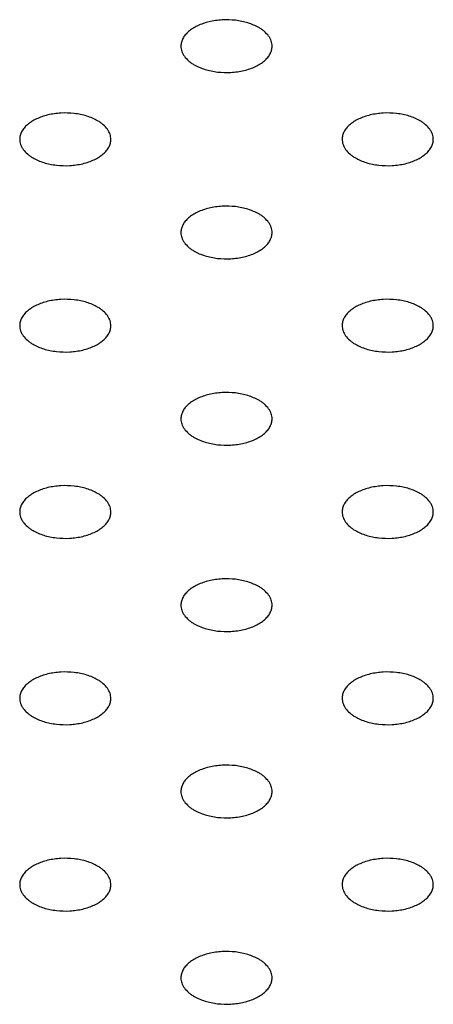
# Model space of a CAD drawing. Header units: inches. Extents: x 0 to 22, y 0 to 17.
# Tile 24 of 39: x 3.306 to 3.488, y 12.354 to 12.786. Entities that reach past the tile are written whole.
import ezdxf

# ---------------------------------------------------------------- set-up
doc = ezdxf.new("R2010")
doc.units = ezdxf.units.IN
doc.header["$LTSCALE"] = 1.21
doc.header["$MEASUREMENT"] = 0
doc.layers.get('0').update_dxf_attribs({"linetype": 'CONTINUOUS'})

msp = doc.modelspace()

# ---------------------------------------------------------------- linework, layer by layer
at = {"color": 7, "linetype": 'CONTINUOUS'}
for points, knots in [([(3.41104, 12.78209), (3.41032, 12.78251), (3.40878, 12.78326), (3.4063, 12.78417), (3.40361, 12.78485), (3.39982, 12.78545), (3.39497, 12.78558), (3.3902, 12.78491), (3.38665, 12.78389), (3.38424, 12.78292), (3.3821, 12.78176), (3.38028, 12.78042), (3.37881, 12.77895), (3.37772, 12.77735), (3.37705, 12.77566), (3.3769, 12.7745), (3.3769, 12.77393)], [0, 0, 0, 0, 0.06237, 0.128785, 0.198409, 0.270403, 0.417445, 0.561674, 0.630301, 0.695416, 0.756392, 0.812855, 0.864778, 0.912576, 0.957171, 1, 1, 1, 1]), ([(3.4169, 12.77393), (3.4169, 12.7743), (3.41683, 12.77507), (3.41654, 12.7762), (3.41605, 12.77731), (3.41514, 12.77878), (3.41387, 12.78011), (3.41235, 12.78129), (3.41149, 12.78183), (3.41104, 12.78209)], [0, 0, 0, 0, 0.108072, 0.218176, 0.332144, 0.451531, 0.710474, 0.851534, 1, 1, 1, 1]), ([(3.3769, 12.77393), (3.3769, 12.77355), (3.37696, 12.77278), (3.37726, 12.77165), (3.37774, 12.77054), (3.37866, 12.76908), (3.37993, 12.76774), (3.38145, 12.76656), (3.38231, 12.76602), (3.38276, 12.76576)], [0, 0, 0, 0, 0.108072, 0.218176, 0.332144, 0.451531, 0.710474, 0.851534, 1, 1, 1, 1]), ([(3.38276, 12.76576), (3.38347, 12.76535), (3.38501, 12.76459), (3.3875, 12.76369), (3.39018, 12.763), (3.39398, 12.7624), (3.39883, 12.76227), (3.40359, 12.76294), (3.40715, 12.76396), (3.40956, 12.76493), (3.41169, 12.76609), (3.41352, 12.76743), (3.41499, 12.76891), (3.41608, 12.7705), (3.41675, 12.77219), (3.4169, 12.77336), (3.4169, 12.77393)], [0, 0, 0, 0, 0.06237, 0.128785, 0.198409, 0.270403, 0.417445, 0.561674, 0.630301, 0.695416, 0.756392, 0.812855, 0.864778, 0.912576, 0.957171, 1, 1, 1, 1]), ([(3.34033, 12.74126), (3.33961, 12.74168), (3.33807, 12.74244), (3.33559, 12.74334), (3.3329, 12.74402), (3.32911, 12.74462), (3.32426, 12.74475), (3.31949, 12.74409), (3.31593, 12.74306), (3.31353, 12.74209), (3.31139, 12.74093), (3.30957, 12.7396), (3.30809, 12.73812), (3.30701, 12.73652), (3.30634, 12.73483), (3.30619, 12.73367), (3.30619, 12.7331)], [0, 0, 0, 0, 0.06237, 0.128785, 0.198409, 0.270403, 0.417445, 0.561674, 0.630301, 0.695416, 0.756392, 0.812855, 0.864778, 0.912576, 0.957171, 1, 1, 1, 1]), ([(3.48175, 12.74126), (3.48103, 12.74168), (3.47949, 12.74244), (3.47701, 12.74334), (3.47432, 12.74402), (3.47053, 12.74462), (3.46568, 12.74475), (3.46091, 12.74409), (3.45736, 12.74306), (3.45495, 12.74209), (3.45281, 12.74093), (3.45099, 12.7396), (3.44952, 12.73812), (3.44843, 12.73652), (3.44776, 12.73483), (3.44761, 12.73367), (3.44761, 12.7331)], [0, 0, 0, 0, 0.06237, 0.128785, 0.198409, 0.270403, 0.417445, 0.561674, 0.630301, 0.695416, 0.756392, 0.812855, 0.864778, 0.912576, 0.957171, 1, 1, 1, 1]), ([(3.34619, 12.7331), (3.34619, 12.73348), (3.34612, 12.73424), (3.34583, 12.73537), (3.34534, 12.73648), (3.34443, 12.73795), (3.34316, 12.73928), (3.34164, 12.74046), (3.34078, 12.741), (3.34033, 12.74126)], [0, 0, 0, 0, 0.108072, 0.218176, 0.332144, 0.451531, 0.710474, 0.851534, 1, 1, 1, 1]), ([(3.48761, 12.7331), (3.48761, 12.73348), (3.48754, 12.73424), (3.48725, 12.73537), (3.48676, 12.73648), (3.48585, 12.73795), (3.48458, 12.73928), (3.48306, 12.74046), (3.4822, 12.741), (3.48175, 12.74126)], [0, 0, 0, 0, 0.108072, 0.218176, 0.332144, 0.451531, 0.710474, 0.851534, 1, 1, 1, 1]), ([(3.30619, 12.7331), (3.30619, 12.73272), (3.30625, 12.73195), (3.30655, 12.73082), (3.30703, 12.72972), (3.30795, 12.72825), (3.30922, 12.72691), (3.31074, 12.72574), (3.31159, 12.72519), (3.31204, 12.72493)], [0, 0, 0, 0, 0.108072, 0.218176, 0.332144, 0.451531, 0.710474, 0.851534, 1, 1, 1, 1]), ([(3.31204, 12.72493), (3.31276, 12.72452), (3.3143, 12.72376), (3.31679, 12.72286), (3.31947, 12.72218), (3.32327, 12.72158), (3.32812, 12.72144), (3.33288, 12.72211), (3.33644, 12.72313), (3.33885, 12.7241), (3.34098, 12.72527), (3.34281, 12.7266), (3.34428, 12.72808), (3.34537, 12.72968), (3.34603, 12.73136), (3.34619, 12.73253), (3.34619, 12.7331)], [0, 0, 0, 0, 0.06237, 0.128785, 0.198409, 0.270403, 0.417445, 0.561674, 0.630301, 0.695416, 0.756392, 0.812855, 0.864778, 0.912576, 0.957171, 1, 1, 1, 1]), ([(3.44761, 12.7331), (3.44761, 12.73272), (3.44767, 12.73195), (3.44797, 12.73082), (3.44845, 12.72972), (3.44937, 12.72825), (3.45064, 12.72691), (3.45216, 12.72574), (3.45302, 12.72519), (3.45347, 12.72493)], [0, 0, 0, 0, 0.108072, 0.218176, 0.332144, 0.451531, 0.710474, 0.851534, 1, 1, 1, 1]), ([(3.45347, 12.72493), (3.45418, 12.72452), (3.45572, 12.72376), (3.45821, 12.72286), (3.46089, 12.72218), (3.46469, 12.72158), (3.46954, 12.72144), (3.4743, 12.72211), (3.47786, 12.72313), (3.48027, 12.7241), (3.4824, 12.72527), (3.48423, 12.7266), (3.4857, 12.72808), (3.48679, 12.72968), (3.48746, 12.73136), (3.48761, 12.73253), (3.48761, 12.7331)], [0, 0, 0, 0, 0.06237, 0.128785, 0.198409, 0.270403, 0.417445, 0.561674, 0.630301, 0.695416, 0.756392, 0.812855, 0.864778, 0.912576, 0.957171, 1, 1, 1, 1]), ([(3.41104, 12.70044), (3.41032, 12.70085), (3.40878, 12.70161), (3.4063, 12.70251), (3.40361, 12.70319), (3.39982, 12.70379), (3.39497, 12.70393), (3.3902, 12.70326), (3.38665, 12.70223), (3.38424, 12.70126), (3.3821, 12.7001), (3.38028, 12.69877), (3.37881, 12.69729), (3.37772, 12.69569), (3.37705, 12.69401), (3.3769, 12.69284), (3.3769, 12.69227)], [0, 0, 0, 0, 0.06237, 0.128785, 0.198409, 0.270403, 0.417445, 0.561674, 0.630301, 0.695416, 0.756392, 0.812855, 0.864778, 0.912576, 0.957171, 1, 1, 1, 1]), ([(3.4169, 12.69227), (3.4169, 12.69265), (3.41683, 12.69342), (3.41654, 12.69455), (3.41605, 12.69565), (3.41514, 12.69712), (3.41387, 12.69845), (3.41235, 12.69963), (3.41149, 12.70018), (3.41104, 12.70044)], [0, 0, 0, 0, 0.108072, 0.218176, 0.332144, 0.451531, 0.710474, 0.851534, 1, 1, 1, 1]), ([(3.3769, 12.69227), (3.3769, 12.69189), (3.37696, 12.69113), (3.37726, 12.68999), (3.37774, 12.68889), (3.37866, 12.68742), (3.37993, 12.68609), (3.38145, 12.68491), (3.38231, 12.68437), (3.38276, 12.68411)], [0, 0, 0, 0, 0.108072, 0.218176, 0.332144, 0.451531, 0.710474, 0.851534, 1, 1, 1, 1]), ([(3.38276, 12.68411), (3.38347, 12.68369), (3.38501, 12.68293), (3.3875, 12.68203), (3.39018, 12.68135), (3.39398, 12.68075), (3.39883, 12.68061), (3.40359, 12.68128), (3.40715, 12.68231), (3.40956, 12.68328), (3.41169, 12.68444), (3.41352, 12.68577), (3.41499, 12.68725), (3.41608, 12.68885), (3.41675, 12.69053), (3.4169, 12.6917), (3.4169, 12.69227)], [0, 0, 0, 0, 0.06237, 0.128785, 0.198409, 0.270403, 0.417445, 0.561674, 0.630301, 0.695416, 0.756392, 0.812855, 0.864778, 0.912576, 0.957171, 1, 1, 1, 1]), ([(3.34033, 12.65961), (3.33961, 12.66002), (3.33807, 12.66078), (3.33559, 12.66168), (3.3329, 12.66236), (3.32911, 12.66297), (3.32426, 12.6631), (3.31949, 12.66243), (3.31593, 12.66141), (3.31353, 12.66044), (3.31139, 12.65927), (3.30957, 12.65794), (3.30809, 12.65646), (3.30701, 12.65487), (3.30634, 12.65318), (3.30619, 12.65201), (3.30619, 12.65144)], [0, 0, 0, 0, 0.06237, 0.128785, 0.198409, 0.270403, 0.417445, 0.561674, 0.630301, 0.695416, 0.756392, 0.812855, 0.864778, 0.912576, 0.957171, 1, 1, 1, 1]), ([(3.48175, 12.65961), (3.48103, 12.66002), (3.47949, 12.66078), (3.47701, 12.66168), (3.47432, 12.66236), (3.47053, 12.66297), (3.46568, 12.6631), (3.46091, 12.66243), (3.45736, 12.66141), (3.45495, 12.66044), (3.45281, 12.65927), (3.45099, 12.65794), (3.44952, 12.65646), (3.44843, 12.65487), (3.44776, 12.65318), (3.44761, 12.65201), (3.44761, 12.65144)], [0, 0, 0, 0, 0.06237, 0.128785, 0.198409, 0.270403, 0.417445, 0.561674, 0.630301, 0.695416, 0.756392, 0.812855, 0.864778, 0.912576, 0.957171, 1, 1, 1, 1]), ([(3.34619, 12.65144), (3.34619, 12.65182), (3.34612, 12.65259), (3.34583, 12.65372), (3.34534, 12.65483), (3.34443, 12.65629), (3.34316, 12.65763), (3.34164, 12.6588), (3.34078, 12.65935), (3.34033, 12.65961)], [0, 0, 0, 0, 0.108072, 0.218176, 0.332144, 0.451531, 0.710474, 0.851534, 1, 1, 1, 1]), ([(3.48761, 12.65144), (3.48761, 12.65182), (3.48754, 12.65259), (3.48725, 12.65372), (3.48676, 12.65483), (3.48585, 12.65629), (3.48458, 12.65763), (3.48306, 12.6588), (3.4822, 12.65935), (3.48175, 12.65961)], [0, 0, 0, 0, 0.108072, 0.218176, 0.332144, 0.451531, 0.710474, 0.851534, 1, 1, 1, 1]), ([(3.30619, 12.65144), (3.30619, 12.65106), (3.30625, 12.6503), (3.30655, 12.64917), (3.30703, 12.64806), (3.30795, 12.64659), (3.30922, 12.64526), (3.31074, 12.64408), (3.31159, 12.64354), (3.31204, 12.64328)], [0, 0, 0, 0, 0.108072, 0.218176, 0.332144, 0.451531, 0.710474, 0.851534, 1, 1, 1, 1]), ([(3.31204, 12.64328), (3.31276, 12.64286), (3.3143, 12.6421), (3.31679, 12.6412), (3.31947, 12.64052), (3.32327, 12.63992), (3.32812, 12.63979), (3.33288, 12.64046), (3.33644, 12.64148), (3.33885, 12.64245), (3.34098, 12.64361), (3.34281, 12.64495), (3.34428, 12.64642), (3.34537, 12.64802), (3.34603, 12.64971), (3.34619, 12.65087), (3.34619, 12.65144)], [0, 0, 0, 0, 0.06237, 0.128785, 0.198409, 0.270403, 0.417445, 0.561674, 0.630301, 0.695416, 0.756392, 0.812855, 0.864778, 0.912576, 0.957171, 1, 1, 1, 1]), ([(3.44761, 12.65144), (3.44761, 12.65106), (3.44767, 12.6503), (3.44797, 12.64917), (3.44845, 12.64806), (3.44937, 12.64659), (3.45064, 12.64526), (3.45216, 12.64408), (3.45302, 12.64354), (3.45347, 12.64328)], [0, 0, 0, 0, 0.108072, 0.218176, 0.332144, 0.451531, 0.710474, 0.851534, 1, 1, 1, 1]), ([(3.45347, 12.64328), (3.45418, 12.64286), (3.45572, 12.6421), (3.45821, 12.6412), (3.46089, 12.64052), (3.46469, 12.63992), (3.46954, 12.63979), (3.4743, 12.64046), (3.47786, 12.64148), (3.48027, 12.64245), (3.4824, 12.64361), (3.48423, 12.64495), (3.4857, 12.64642), (3.48679, 12.64802), (3.48746, 12.64971), (3.48761, 12.65087), (3.48761, 12.65144)], [0, 0, 0, 0, 0.06237, 0.128785, 0.198409, 0.270403, 0.417445, 0.561674, 0.630301, 0.695416, 0.756392, 0.812855, 0.864778, 0.912576, 0.957171, 1, 1, 1, 1]), ([(3.41104, 12.61878), (3.41032, 12.6192), (3.40878, 12.61995), (3.4063, 12.62086), (3.40361, 12.62154), (3.39982, 12.62214), (3.39497, 12.62227), (3.3902, 12.6216), (3.38665, 12.62058), (3.38424, 12.61961), (3.3821, 12.61845), (3.38028, 12.61711), (3.37881, 12.61564), (3.37772, 12.61404), (3.37705, 12.61235), (3.3769, 12.61119), (3.3769, 12.61062)], [0, 0, 0, 0, 0.06237, 0.128785, 0.198409, 0.270403, 0.417445, 0.561674, 0.630301, 0.695416, 0.756392, 0.812855, 0.864778, 0.912576, 0.957171, 1, 1, 1, 1]), ([(3.4169, 12.61062), (3.4169, 12.61099), (3.41683, 12.61176), (3.41654, 12.61289), (3.41605, 12.614), (3.41514, 12.61547), (3.41387, 12.6168), (3.41235, 12.61798), (3.41149, 12.61852), (3.41104, 12.61878)], [0, 0, 0, 0, 0.108072, 0.218176, 0.332144, 0.451531, 0.710474, 0.851534, 1, 1, 1, 1]), ([(3.3769, 12.61062), (3.3769, 12.61024), (3.37696, 12.60947), (3.37726, 12.60834), (3.37774, 12.60723), (3.37866, 12.60577), (3.37993, 12.60443), (3.38145, 12.60325), (3.38231, 12.60271), (3.38276, 12.60245)], [0, 0, 0, 0, 0.108072, 0.218176, 0.332144, 0.451531, 0.710474, 0.851534, 1, 1, 1, 1]), ([(3.38276, 12.60245), (3.38347, 12.60204), (3.38501, 12.60128), (3.3875, 12.60038), (3.39018, 12.59969), (3.39398, 12.59909), (3.39883, 12.59896), (3.40359, 12.59963), (3.40715, 12.60065), (3.40956, 12.60162), (3.41169, 12.60278), (3.41352, 12.60412), (3.41499, 12.6056), (3.41608, 12.60719), (3.41675, 12.60888), (3.4169, 12.61005), (3.4169, 12.61062)], [0, 0, 0, 0, 0.06237, 0.128785, 0.198409, 0.270403, 0.417445, 0.561674, 0.630301, 0.695416, 0.756392, 0.812855, 0.864778, 0.912576, 0.957171, 1, 1, 1, 1]), ([(3.34033, 12.57795), (3.33961, 12.57837), (3.33807, 12.57913), (3.33559, 12.58003), (3.3329, 12.58071), (3.32911, 12.58131), (3.32426, 12.58144), (3.31949, 12.58078), (3.31593, 12.57975), (3.31353, 12.57878), (3.31139, 12.57762), (3.30957, 12.57629), (3.30809, 12.57481), (3.30701, 12.57321), (3.30634, 12.57152), (3.30619, 12.57036), (3.30619, 12.56979)], [0, 0, 0, 0, 0.06237, 0.128785, 0.198409, 0.270403, 0.417445, 0.561674, 0.630301, 0.695416, 0.756392, 0.812855, 0.864778, 0.912576, 0.957171, 1, 1, 1, 1]), ([(3.34619, 12.56979), (3.34619, 12.57017), (3.34612, 12.57093), (3.34583, 12.57206), (3.34534, 12.57317), (3.34443, 12.57464), (3.34316, 12.57597), (3.34164, 12.57715), (3.34078, 12.57769), (3.34033, 12.57795)], [0, 0, 0, 0, 0.108072, 0.218176, 0.332144, 0.451531, 0.710474, 0.851534, 1, 1, 1, 1]), ([(3.48175, 12.57795), (3.48103, 12.57837), (3.47949, 12.57913), (3.47701, 12.58003), (3.47432, 12.58071), (3.47053, 12.58131), (3.46568, 12.58144), (3.46091, 12.58078), (3.45736, 12.57975), (3.45495, 12.57878), (3.45281, 12.57762), (3.45099, 12.57629), (3.44952, 12.57481), (3.44843, 12.57321), (3.44776, 12.57152), (3.44761, 12.57036), (3.44761, 12.56979)], [0, 0, 0, 0, 0.06237, 0.128785, 0.198409, 0.270403, 0.417445, 0.561674, 0.630301, 0.695416, 0.756392, 0.812855, 0.864778, 0.912576, 0.957171, 1, 1, 1, 1]), ([(3.48761, 12.56979), (3.48761, 12.57017), (3.48754, 12.57093), (3.48725, 12.57206), (3.48676, 12.57317), (3.48585, 12.57464), (3.48458, 12.57597), (3.48306, 12.57715), (3.4822, 12.57769), (3.48175, 12.57795)], [0, 0, 0, 0, 0.108072, 0.218176, 0.332144, 0.451531, 0.710474, 0.851534, 1, 1, 1, 1]), ([(3.30619, 12.56979), (3.30619, 12.56941), (3.30625, 12.56864), (3.30655, 12.56751), (3.30703, 12.56641), (3.30795, 12.56494), (3.30922, 12.5636), (3.31074, 12.56243), (3.31159, 12.56188), (3.31204, 12.56162)], [0, 0, 0, 0, 0.108072, 0.218176, 0.332144, 0.451531, 0.710474, 0.851534, 1, 1, 1, 1]), ([(3.31204, 12.56162), (3.31276, 12.56121), (3.3143, 12.56045), (3.31679, 12.55955), (3.31947, 12.55887), (3.32327, 12.55827), (3.32812, 12.55813), (3.33288, 12.5588), (3.33644, 12.55982), (3.33885, 12.56079), (3.34098, 12.56196), (3.34281, 12.56329), (3.34428, 12.56477), (3.34537, 12.56637), (3.34603, 12.56805), (3.34619, 12.56922), (3.34619, 12.56979)], [0, 0, 0, 0, 0.06237, 0.128785, 0.198409, 0.270403, 0.417445, 0.561674, 0.630301, 0.695416, 0.756392, 0.812855, 0.864778, 0.912576, 0.957171, 1, 1, 1, 1]), ([(3.44761, 12.56979), (3.44761, 12.56941), (3.44767, 12.56864), (3.44797, 12.56751), (3.44845, 12.56641), (3.44937, 12.56494), (3.45064, 12.5636), (3.45216, 12.56243), (3.45302, 12.56188), (3.45347, 12.56162)], [0, 0, 0, 0, 0.108072, 0.218176, 0.332144, 0.451531, 0.710474, 0.851534, 1, 1, 1, 1]), ([(3.45347, 12.56162), (3.45418, 12.56121), (3.45572, 12.56045), (3.45821, 12.55955), (3.46089, 12.55887), (3.46469, 12.55827), (3.46954, 12.55813), (3.4743, 12.5588), (3.47786, 12.55982), (3.48027, 12.56079), (3.4824, 12.56196), (3.48423, 12.56329), (3.4857, 12.56477), (3.48679, 12.56637), (3.48746, 12.56805), (3.48761, 12.56922), (3.48761, 12.56979)], [0, 0, 0, 0, 0.06237, 0.128785, 0.198409, 0.270403, 0.417445, 0.561674, 0.630301, 0.695416, 0.756392, 0.812855, 0.864778, 0.912576, 0.957171, 1, 1, 1, 1]), ([(3.41104, 12.53713), (3.41032, 12.53754), (3.40878, 12.5383), (3.4063, 12.5392), (3.40361, 12.53988), (3.39982, 12.54048), (3.39497, 12.54062), (3.3902, 12.53995), (3.38665, 12.53892), (3.38424, 12.53795), (3.3821, 12.53679), (3.38028, 12.53546), (3.37881, 12.53398), (3.37772, 12.53238), (3.37705, 12.5307), (3.3769, 12.52953), (3.3769, 12.52896)], [0, 0, 0, 0, 0.06237, 0.128785, 0.198409, 0.270403, 0.417445, 0.561674, 0.630301, 0.695416, 0.756392, 0.812855, 0.864778, 0.912576, 0.957171, 1, 1, 1, 1]), ([(3.4169, 12.52896), (3.4169, 12.52934), (3.41683, 12.53011), (3.41654, 12.53124), (3.41605, 12.53234), (3.41514, 12.53381), (3.41387, 12.53515), (3.41235, 12.53632), (3.41149, 12.53687), (3.41104, 12.53713)], [0, 0, 0, 0, 0.108072, 0.218176, 0.332144, 0.451531, 0.710474, 0.851534, 1, 1, 1, 1]), ([(3.3769, 12.52896), (3.3769, 12.52858), (3.37696, 12.52782), (3.37726, 12.52668), (3.37774, 12.52558), (3.37866, 12.52411), (3.37993, 12.52278), (3.38145, 12.5216), (3.38231, 12.52106), (3.38276, 12.5208)], [0, 0, 0, 0, 0.108072, 0.218176, 0.332144, 0.451531, 0.710474, 0.851534, 1, 1, 1, 1]), ([(3.38276, 12.5208), (3.38347, 12.52038), (3.38501, 12.51962), (3.3875, 12.51872), (3.39018, 12.51804), (3.39398, 12.51744), (3.39883, 12.5173), (3.40359, 12.51797), (3.40715, 12.519), (3.40956, 12.51997), (3.41169, 12.52113), (3.41352, 12.52246), (3.41499, 12.52394), (3.41608, 12.52554), (3.41675, 12.52722), (3.4169, 12.52839), (3.4169, 12.52896)], [0, 0, 0, 0, 0.06237, 0.128785, 0.198409, 0.270403, 0.417445, 0.561674, 0.630301, 0.695416, 0.756392, 0.812855, 0.864778, 0.912576, 0.957171, 1, 1, 1, 1]), ([(3.34033, 12.4963), (3.33961, 12.49671), (3.33807, 12.49747), (3.33559, 12.49837), (3.3329, 12.49905), (3.32911, 12.49966), (3.32426, 12.49979), (3.31949, 12.49912), (3.31593, 12.4981), (3.31353, 12.49713), (3.31139, 12.49596), (3.30957, 12.49463), (3.30809, 12.49315), (3.30701, 12.49156), (3.30634, 12.48987), (3.30619, 12.4887), (3.30619, 12.48813)], [0, 0, 0, 0, 0.06237, 0.128785, 0.198409, 0.270403, 0.417445, 0.561674, 0.630301, 0.695416, 0.756392, 0.812855, 0.864778, 0.912576, 0.957171, 1, 1, 1, 1]), ([(3.34619, 12.48813), (3.34619, 12.48851), (3.34612, 12.48928), (3.34583, 12.49041), (3.34534, 12.49152), (3.34443, 12.49298), (3.34316, 12.49432), (3.34164, 12.49549), (3.34078, 12.49604), (3.34033, 12.4963)], [0, 0, 0, 0, 0.108072, 0.218176, 0.332144, 0.451531, 0.710474, 0.851534, 1, 1, 1, 1]), ([(3.48175, 12.4963), (3.48103, 12.49671), (3.47949, 12.49747), (3.47701, 12.49837), (3.47432, 12.49905), (3.47053, 12.49966), (3.46568, 12.49979), (3.46091, 12.49912), (3.45736, 12.4981), (3.45495, 12.49713), (3.45281, 12.49596), (3.45099, 12.49463), (3.44952, 12.49315), (3.44843, 12.49156), (3.44776, 12.48987), (3.44761, 12.4887), (3.44761, 12.48813)], [0, 0, 0, 0, 0.06237, 0.128785, 0.198409, 0.270403, 0.417445, 0.561674, 0.630301, 0.695416, 0.756392, 0.812855, 0.864778, 0.912576, 0.957171, 1, 1, 1, 1]), ([(3.48761, 12.48813), (3.48761, 12.48851), (3.48754, 12.48928), (3.48725, 12.49041), (3.48676, 12.49152), (3.48585, 12.49298), (3.48458, 12.49432), (3.48306, 12.49549), (3.4822, 12.49604), (3.48175, 12.4963)], [0, 0, 0, 0, 0.108072, 0.218176, 0.332144, 0.451531, 0.710474, 0.851534, 1, 1, 1, 1]), ([(3.30619, 12.48813), (3.30619, 12.48775), (3.30625, 12.48699), (3.30655, 12.48586), (3.30703, 12.48475), (3.30795, 12.48328), (3.30922, 12.48195), (3.31074, 12.48077), (3.31159, 12.48023), (3.31204, 12.47997)], [0, 0, 0, 0, 0.108072, 0.218176, 0.332144, 0.451531, 0.710474, 0.851534, 1, 1, 1, 1]), ([(3.31204, 12.47997), (3.31276, 12.47955), (3.3143, 12.47879), (3.31679, 12.47789), (3.31947, 12.47721), (3.32327, 12.47661), (3.32812, 12.47648), (3.33288, 12.47715), (3.33644, 12.47817), (3.33885, 12.47914), (3.34098, 12.4803), (3.34281, 12.48164), (3.34428, 12.48311), (3.34537, 12.48471), (3.34603, 12.4864), (3.34619, 12.48756), (3.34619, 12.48813)], [0, 0, 0, 0, 0.06237, 0.128785, 0.198409, 0.270403, 0.417445, 0.561674, 0.630301, 0.695416, 0.756392, 0.812855, 0.864778, 0.912576, 0.957171, 1, 1, 1, 1]), ([(3.44761, 12.48813), (3.44761, 12.48775), (3.44767, 12.48699), (3.44797, 12.48586), (3.44845, 12.48475), (3.44937, 12.48328), (3.45064, 12.48195), (3.45216, 12.48077), (3.45302, 12.48023), (3.45347, 12.47997)], [0, 0, 0, 0, 0.108072, 0.218176, 0.332144, 0.451531, 0.710474, 0.851534, 1, 1, 1, 1]), ([(3.45347, 12.47997), (3.45418, 12.47955), (3.45572, 12.47879), (3.45821, 12.47789), (3.46089, 12.47721), (3.46469, 12.47661), (3.46954, 12.47648), (3.4743, 12.47715), (3.47786, 12.47817), (3.48027, 12.47914), (3.4824, 12.4803), (3.48423, 12.48164), (3.4857, 12.48311), (3.48679, 12.48471), (3.48746, 12.4864), (3.48761, 12.48756), (3.48761, 12.48813)], [0, 0, 0, 0, 0.06237, 0.128785, 0.198409, 0.270403, 0.417445, 0.561674, 0.630301, 0.695416, 0.756392, 0.812855, 0.864778, 0.912576, 0.957171, 1, 1, 1, 1]), ([(3.41104, 12.45547), (3.41032, 12.45589), (3.40878, 12.45664), (3.4063, 12.45755), (3.40361, 12.45823), (3.39982, 12.45883), (3.39497, 12.45896), (3.3902, 12.45829), (3.38665, 12.45727), (3.38424, 12.4563), (3.3821, 12.45514), (3.38028, 12.4538), (3.37881, 12.45233), (3.37772, 12.45073), (3.37705, 12.44904), (3.3769, 12.44788), (3.3769, 12.44731)], [0, 0, 0, 0, 0.06237, 0.128785, 0.198409, 0.270403, 0.417445, 0.561674, 0.630301, 0.695416, 0.756392, 0.812855, 0.864778, 0.912576, 0.957171, 1, 1, 1, 1]), ([(3.4169, 12.44731), (3.4169, 12.44768), (3.41683, 12.44845), (3.41654, 12.44958), (3.41605, 12.45069), (3.41514, 12.45216), (3.41387, 12.45349), (3.41235, 12.45467), (3.41149, 12.45521), (3.41104, 12.45547)], [0, 0, 0, 0, 0.108072, 0.218176, 0.332144, 0.451531, 0.710474, 0.851534, 1, 1, 1, 1]), ([(3.3769, 12.44731), (3.3769, 12.44693), (3.37696, 12.44616), (3.37726, 12.44503), (3.37774, 12.44392), (3.37866, 12.44246), (3.37993, 12.44112), (3.38145, 12.43995), (3.38231, 12.4394), (3.38276, 12.43914)], [0, 0, 0, 0, 0.108072, 0.218176, 0.332144, 0.451531, 0.710474, 0.851534, 1, 1, 1, 1]), ([(3.38276, 12.43914), (3.38347, 12.43873), (3.38501, 12.43797), (3.3875, 12.43707), (3.39018, 12.43638), (3.39398, 12.43578), (3.39883, 12.43565), (3.40359, 12.43632), (3.40715, 12.43734), (3.40956, 12.43831), (3.41169, 12.43947), (3.41352, 12.44081), (3.41499, 12.44229), (3.41608, 12.44388), (3.41675, 12.44557), (3.4169, 12.44674), (3.4169, 12.44731)], [0, 0, 0, 0, 0.06237, 0.128785, 0.198409, 0.270403, 0.417445, 0.561674, 0.630301, 0.695416, 0.756392, 0.812855, 0.864778, 0.912576, 0.957171, 1, 1, 1, 1]), ([(3.34033, 12.41464), (3.33961, 12.41506), (3.33807, 12.41582), (3.33559, 12.41672), (3.3329, 12.4174), (3.32911, 12.418), (3.32426, 12.41813), (3.31949, 12.41747), (3.31593, 12.41644), (3.31353, 12.41547), (3.31139, 12.41431), (3.30957, 12.41298), (3.30809, 12.4115), (3.30701, 12.4099), (3.30634, 12.40822), (3.30619, 12.40705), (3.30619, 12.40648)], [0, 0, 0, 0, 0.06237, 0.128785, 0.198409, 0.270403, 0.417445, 0.561674, 0.630301, 0.695416, 0.756392, 0.812855, 0.864778, 0.912576, 0.957171, 1, 1, 1, 1]), ([(3.48175, 12.41464), (3.48103, 12.41506), (3.47949, 12.41582), (3.47701, 12.41672), (3.47432, 12.4174), (3.47053, 12.418), (3.46568, 12.41813), (3.46091, 12.41747), (3.45736, 12.41644), (3.45495, 12.41547), (3.45281, 12.41431), (3.45099, 12.41298), (3.44952, 12.4115), (3.44843, 12.4099), (3.44776, 12.40822), (3.44761, 12.40705), (3.44761, 12.40648)], [0, 0, 0, 0, 0.06237, 0.128785, 0.198409, 0.270403, 0.417445, 0.561674, 0.630301, 0.695416, 0.756392, 0.812855, 0.864778, 0.912576, 0.957171, 1, 1, 1, 1]), ([(3.34619, 12.40648), (3.34619, 12.40686), (3.34612, 12.40762), (3.34583, 12.40875), (3.34534, 12.40986), (3.34443, 12.41133), (3.34316, 12.41266), (3.34164, 12.41384), (3.34078, 12.41438), (3.34033, 12.41464)], [0, 0, 0, 0, 0.108072, 0.218176, 0.332144, 0.451531, 0.710474, 0.851534, 1, 1, 1, 1]), ([(3.48761, 12.40648), (3.48761, 12.40686), (3.48754, 12.40762), (3.48725, 12.40875), (3.48676, 12.40986), (3.48585, 12.41133), (3.48458, 12.41266), (3.48306, 12.41384), (3.4822, 12.41438), (3.48175, 12.41464)], [0, 0, 0, 0, 0.108072, 0.218176, 0.332144, 0.451531, 0.710474, 0.851534, 1, 1, 1, 1]), ([(3.30619, 12.40648), (3.30619, 12.4061), (3.30625, 12.40533), (3.30655, 12.4042), (3.30703, 12.4031), (3.30795, 12.40163), (3.30922, 12.40029), (3.31074, 12.39912), (3.31159, 12.39857), (3.31204, 12.39831)], [0, 0, 0, 0, 0.108072, 0.218176, 0.332144, 0.451531, 0.710474, 0.851534, 1, 1, 1, 1]), ([(3.31204, 12.39831), (3.31276, 12.3979), (3.3143, 12.39714), (3.31679, 12.39624), (3.31947, 12.39556), (3.32327, 12.39496), (3.32812, 12.39482), (3.33288, 12.39549), (3.33644, 12.39652), (3.33885, 12.39748), (3.34098, 12.39865), (3.34281, 12.39998), (3.34428, 12.40146), (3.34537, 12.40306), (3.34603, 12.40474), (3.34619, 12.40591), (3.34619, 12.40648)], [0, 0, 0, 0, 0.06237, 0.128785, 0.198409, 0.270403, 0.417445, 0.561674, 0.630301, 0.695416, 0.756392, 0.812855, 0.864778, 0.912576, 0.957171, 1, 1, 1, 1]), ([(3.44761, 12.40648), (3.44761, 12.4061), (3.44767, 12.40533), (3.44797, 12.4042), (3.44845, 12.4031), (3.44937, 12.40163), (3.45064, 12.40029), (3.45216, 12.39912), (3.45302, 12.39857), (3.45347, 12.39831)], [0, 0, 0, 0, 0.108072, 0.218176, 0.332144, 0.451531, 0.710474, 0.851534, 1, 1, 1, 1]), ([(3.45347, 12.39831), (3.45418, 12.3979), (3.45572, 12.39714), (3.45821, 12.39624), (3.46089, 12.39556), (3.46469, 12.39496), (3.46954, 12.39482), (3.4743, 12.39549), (3.47786, 12.39652), (3.48027, 12.39748), (3.4824, 12.39865), (3.48423, 12.39998), (3.4857, 12.40146), (3.48679, 12.40306), (3.48746, 12.40474), (3.48761, 12.40591), (3.48761, 12.40648)], [0, 0, 0, 0, 0.06237, 0.128785, 0.198409, 0.270403, 0.417445, 0.561674, 0.630301, 0.695416, 0.756392, 0.812855, 0.864778, 0.912576, 0.957171, 1, 1, 1, 1]), ([(3.41104, 12.37382), (3.41032, 12.37423), (3.40878, 12.37499), (3.4063, 12.37589), (3.40361, 12.37657), (3.39982, 12.37717), (3.39497, 12.37731), (3.3902, 12.37664), (3.38665, 12.37561), (3.38424, 12.37464), (3.3821, 12.37348), (3.38028, 12.37215), (3.37881, 12.37067), (3.37772, 12.36907), (3.37705, 12.36739), (3.3769, 12.36622), (3.3769, 12.36565)], [0, 0, 0, 0, 0.06237, 0.128785, 0.198409, 0.270403, 0.417445, 0.561674, 0.630301, 0.695416, 0.756392, 0.812855, 0.864778, 0.912576, 0.957171, 1, 1, 1, 1]), ([(3.4169, 12.36565), (3.4169, 12.36603), (3.41683, 12.3668), (3.41654, 12.36793), (3.41605, 12.36903), (3.41514, 12.3705), (3.41387, 12.37184), (3.41235, 12.37301), (3.41149, 12.37356), (3.41104, 12.37382)], [0, 0, 0, 0, 0.108072, 0.218176, 0.332144, 0.451531, 0.710474, 0.851534, 1, 1, 1, 1]), ([(3.3769, 12.36565), (3.3769, 12.36527), (3.37696, 12.36451), (3.37726, 12.36338), (3.37774, 12.36227), (3.37866, 12.3608), (3.37993, 12.35947), (3.38145, 12.35829), (3.38231, 12.35775), (3.38276, 12.35749)], [0, 0, 0, 0, 0.108072, 0.218176, 0.332144, 0.451531, 0.710474, 0.851534, 1, 1, 1, 1]), ([(3.38276, 12.35749), (3.38347, 12.35707), (3.38501, 12.35631), (3.3875, 12.35541), (3.39018, 12.35473), (3.39398, 12.35413), (3.39883, 12.35399), (3.40359, 12.35466), (3.40715, 12.35569), (3.40956, 12.35666), (3.41169, 12.35782), (3.41352, 12.35915), (3.41499, 12.36063), (3.41608, 12.36223), (3.41675, 12.36391), (3.4169, 12.36508), (3.4169, 12.36565)], [0, 0, 0, 0, 0.06237, 0.128785, 0.198409, 0.270403, 0.417445, 0.561674, 0.630301, 0.695416, 0.756392, 0.812855, 0.864778, 0.912576, 0.957171, 1, 1, 1, 1])]:
    msp.add_open_spline(points, degree=3, knots=knots, dxfattribs=at)

doc.saveas('drawing.dxf')
